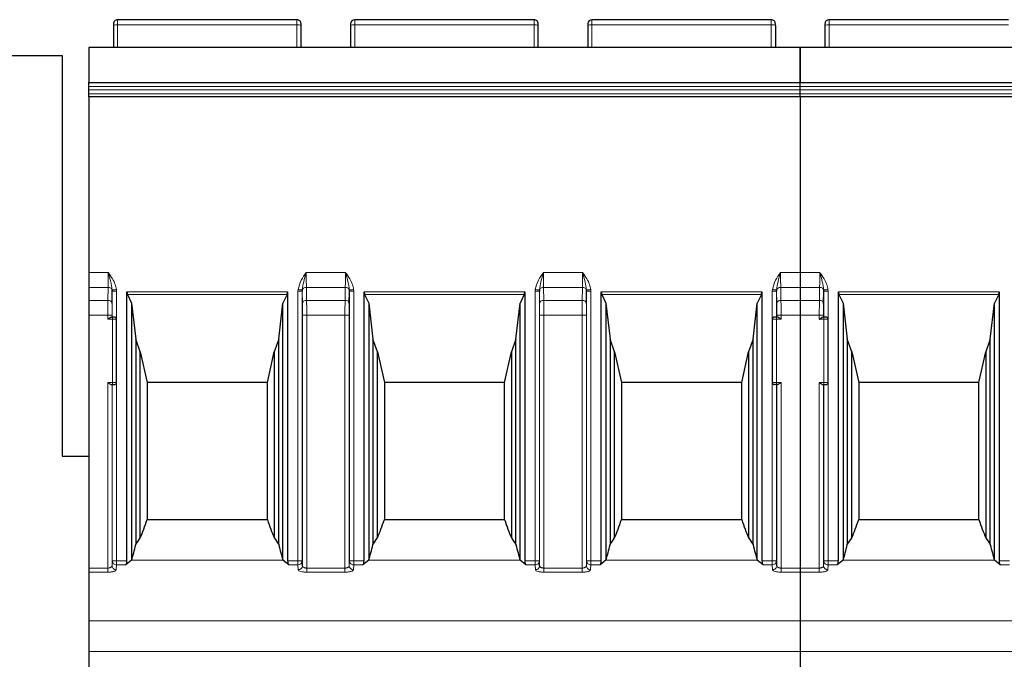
# Model space of a CAD drawing. Header units: millimetres. Extents: x 5 to 418, y 2 to 292.
# Tile 20 of 51: x 78 to 101, y 250 to 266. Entities that reach past the tile are written whole.
import ezdxf

# ---------------------------------------------------------------- set-up
doc = ezdxf.new("R2010")
doc.units = ezdxf.units.MM

msp = doc.modelspace()

# ---------------------------------------------------------------- linework, layer by layer
at = {"color": 7, "linetype": 'Continuous', "lineweight": 25}
for p, q in [((80.2571, 265.5464), (80.2571, 265.5051)), ((84.6071, 265.6464), (80.3571, 265.6464)), ((84.7071, 265.5051), (84.7071, 265.5464)), ((85.8821, 265.5464), (85.8821, 265.5051)), ((90.2321, 265.6464), (85.9821, 265.6464)), ((90.3321, 265.5051), (90.3321, 265.5464)), ((91.5071, 265.5464), (91.5071, 265.5051)), ((95.8571, 265.6464), (91.6071, 265.6464)), ((95.9571, 265.5051), (95.9571, 265.5464)), ((97.1321, 265.5464), (97.1321, 265.5051)), ((101.4821, 265.6464), (97.2321, 265.6464)), ((80.2571, 265.5051), (80.2571, 264.9964)), ((84.7071, 264.9964), (84.7071, 265.5051)), ((85.8821, 265.5051), (85.8821, 264.9964)), ((90.3321, 264.9964), (90.3321, 265.5051)), ((91.5071, 265.5051), (91.5071, 264.9964)), ((95.9571, 265.5051), (95.9571, 264.9964)), ((97.1321, 265.5051), (97.1321, 264.9964)), ((79.6696, 264.9964), (96.5446, 264.9964)), ((96.5446, 264.9964), (113.4196, 264.9964)), ((64.0446, 264.7964), (79.0446, 264.7964)), ((79.0446, 264.7964), (79.0446, 255.2964)), ((79.6696, 264.0624), (79.6696, 264.1624)), ((79.6696, 264.1604), (96.5446, 264.1604)), ((96.5446, 264.0624), (96.5446, 264.1624)), ((96.5446, 264.1604), (113.4196, 264.1604)), ((79.6696, 263.9802), (79.6696, 264.0624)), ((79.6696, 263.8863), (79.6696, 263.9802)), ((79.6696, 263.8192), (79.6696, 263.8863)), ((96.5446, 263.9802), (96.5446, 264.0624)), ((96.5446, 263.8863), (96.5446, 263.9802)), ((96.5446, 263.8192), (96.5446, 263.8863)), ((96.5446, 263.8192), (79.6696, 263.8192)), ((79.6696, 263.8192), (79.6696, 259.6535)), ((113.4196, 263.8192), (96.5446, 263.8192)), ((96.5446, 263.8192), (96.5446, 259.6535)), ((79.6696, 259.6535), (79.6696, 259.3)), ((96.5446, 259.6535), (96.5446, 259.3)), ((79.6696, 259.3), (79.6696, 258.9929)), ((80.2254, 258.9222), (80.2304, 259.2085)), ((80.2304, 259.2085), (80.2295, 259.2397)), ((84.7347, 259.2397), (84.7338, 259.2085)), ((85.8504, 258.9222), (85.8554, 259.2085)), ((85.8554, 259.2085), (85.8545, 259.2397)), ((90.3597, 259.2397), (90.3588, 259.2085)), ((91.4754, 258.9222), (91.4804, 259.2085)), ((91.4804, 259.2085), (91.4795, 259.2397)), ((95.9847, 259.2397), (95.9838, 259.2085)), ((96.5446, 259.3), (96.5446, 258.9929)), ((97.1004, 258.9222), (97.1054, 259.2085)), ((97.1054, 259.2085), (97.1045, 259.2397)), ((79.6696, 258.9929), (79.6696, 258.6393)), ((80.5761, 252.8189), (80.5761, 259.1938)), ((80.5761, 259.1938), (80.5869, 259.1339)), ((80.5869, 259.1339), (80.6871, 258.9265)), ((84.3772, 259.1339), (84.2771, 258.9265)), ((84.3772, 259.1339), (84.3881, 259.1938)), ((84.3881, 259.1938), (84.3881, 252.8189)), ((86.2011, 252.8189), (86.2011, 259.1938)), ((86.2011, 259.1938), (86.2119, 259.1339)), ((86.2119, 259.1339), (86.3121, 258.9265)), ((90.0022, 259.1339), (89.9021, 258.9265)), ((90.0022, 259.1339), (90.0131, 259.1938)), ((90.0131, 259.1938), (90.0131, 252.8189)), ((91.8261, 252.8189), (91.8261, 259.1938)), ((91.8261, 259.1938), (91.8369, 259.1339)), ((91.8369, 259.1339), (91.9371, 258.9265)), ((95.6272, 259.1339), (95.5271, 258.9265)), ((95.6272, 259.1339), (95.6381, 259.1938)), ((95.6381, 259.1938), (95.6381, 252.8189)), ((96.5446, 258.9929), (96.5446, 258.6393)), ((97.4511, 252.8189), (97.4511, 259.1938)), ((97.4511, 259.1938), (97.4619, 259.1339)), ((97.4619, 259.1339), (97.5621, 258.9265)), ((101.2522, 259.1339), (101.1521, 258.9265)), ((101.2522, 259.1339), (101.2631, 259.1938)), ((101.2631, 259.1938), (101.2631, 252.8189)), ((80.6871, 258.9265), (80.6871, 252.831)), ((80.6871, 258.9265), (80.7864, 258.0713)), ((84.1778, 258.0713), (84.2771, 258.9265)), ((84.2771, 252.831), (84.2771, 258.9265)), ((86.3121, 258.9265), (86.3121, 252.831)), ((86.3121, 258.9265), (86.4114, 258.0713)), ((89.8028, 258.0713), (89.9021, 258.9265)), ((89.9021, 252.831), (89.9021, 258.9265)), ((91.9371, 258.9265), (91.9371, 252.831)), ((91.9371, 258.9265), (92.0364, 258.0713)), ((95.4278, 258.0713), (95.5271, 258.9265)), ((95.5271, 252.831), (95.5271, 258.9265)), ((97.5621, 258.9265), (97.5621, 252.831)), ((97.5621, 258.9265), (97.6614, 258.0713)), ((101.0528, 258.0713), (101.1521, 258.9265)), ((101.1521, 252.831), (101.1521, 258.9265)), ((79.6696, 258.6393), (79.6696, 252.6468)), ((80.2321, 258.5964), (80.2099, 258.5964)), ((80.3321, 257.0464), (80.3321, 258.5464)), ((95.8821, 258.5464), (95.8821, 257.0464)), ((96.0042, 258.5964), (95.9821, 258.5964)), ((96.5446, 258.6393), (96.5446, 252.6468)), ((96.5446, 258.6393), (96.5446, 252.6468)), ((97.1071, 258.5964), (97.0849, 258.5964)), ((97.2071, 257.0464), (97.2071, 258.5464)), ((80.8936, 257.7698), (80.7864, 258.0713)), ((80.7864, 258.0713), (80.7864, 253.2064)), ((84.1778, 258.0713), (84.0706, 257.7698)), ((84.1778, 253.2064), (84.1778, 258.0713)), ((86.5186, 257.7698), (86.4114, 258.0713)), ((86.4114, 258.0713), (86.4114, 253.2064)), ((89.8028, 258.0713), (89.6956, 257.7698)), ((89.8028, 253.2064), (89.8028, 258.0713)), ((92.1436, 257.7698), (92.0364, 258.0713)), ((92.0364, 258.0713), (92.0364, 253.2064)), ((95.4278, 258.0713), (95.3206, 257.7698)), ((95.4278, 253.2064), (95.4278, 258.0713)), ((97.7686, 257.7698), (97.6614, 258.0713)), ((97.6614, 258.0713), (97.6614, 253.2064)), ((101.0528, 258.0713), (100.9456, 257.7698)), ((101.0528, 253.2064), (101.0528, 258.0713)), ((80.8936, 257.7698), (81.0571, 257.0464)), ((80.8936, 253.3633), (80.8936, 257.7698)), ((83.9071, 257.0464), (84.0706, 257.7698)), ((84.0706, 257.7698), (84.0706, 253.3633)), ((86.5186, 257.7698), (86.6821, 257.0464)), ((86.5186, 253.3633), (86.5186, 257.7698)), ((89.5321, 257.0464), (89.6956, 257.7698)), ((89.6956, 257.7698), (89.6956, 253.3633)), ((92.1436, 257.7698), (92.3071, 257.0464)), ((92.1436, 253.3633), (92.1436, 257.7698)), ((95.1571, 257.0464), (95.3206, 257.7698)), ((95.3206, 257.7698), (95.3206, 253.3633)), ((97.7686, 257.7698), (97.9321, 257.0464)), ((97.7686, 253.3633), (97.7686, 257.7698)), ((100.7821, 257.0464), (100.9456, 257.7698)), ((100.9456, 257.7698), (100.9456, 253.3633)), ((80.2099, 256.9964), (80.2321, 256.9964)), ((83.9071, 257.0464), (81.0571, 257.0464)), ((81.0571, 257.0464), (81.0571, 253.7964)), ((83.9071, 253.7964), (83.9071, 257.0464)), ((89.5321, 257.0464), (86.6821, 257.0464)), ((86.6821, 257.0464), (86.6821, 253.7964)), ((89.5321, 253.7964), (89.5321, 257.0464)), ((95.1571, 257.0464), (92.3071, 257.0464)), ((92.3071, 257.0464), (92.3071, 253.7964)), ((95.1571, 253.7964), (95.1571, 257.0464)), ((95.9821, 256.9964), (96.0042, 256.9964)), ((97.0849, 256.9964), (97.1071, 256.9964)), ((100.7821, 257.0464), (97.9321, 257.0464)), ((97.9321, 257.0464), (97.9321, 253.7964)), ((100.7821, 253.7964), (100.7821, 257.0464)), ((79.0446, 255.2964), (79.6696, 255.2964)), ((81.0571, 253.7964), (83.9071, 253.7964)), ((86.6821, 253.7964), (89.5321, 253.7964)), ((92.3071, 253.7964), (95.1571, 253.7964)), ((97.9321, 253.7964), (100.7821, 253.7964)), ((80.6871, 252.831), (80.5497, 252.7228)), ((84.4145, 252.7228), (84.2771, 252.831)), ((84.7408, 252.7032), (84.7338, 252.8189)), ((86.3121, 252.831), (86.1747, 252.7228)), ((90.0395, 252.7228), (89.9021, 252.831)), ((90.3658, 252.7032), (90.3588, 252.8189)), ((91.9371, 252.831), (91.7997, 252.7228)), ((95.6645, 252.7228), (95.5271, 252.831)), ((95.9908, 252.7032), (95.9838, 252.8189)), ((97.5621, 252.831), (97.4247, 252.7228)), ((101.2895, 252.7228), (101.1521, 252.831)), ((79.6696, 252.6468), (79.6696, 252.5507)), ((79.6696, 252.5507), (79.6696, 251.3939)), ((96.5446, 252.6468), (96.5446, 252.5507)), ((96.5446, 252.6468), (96.5446, 252.5507)), ((96.5446, 252.5507), (96.5446, 251.3939)), ((79.6696, 251.3939), (79.6696, 250.673)), ((96.5446, 251.3939), (96.5446, 250.673)), ((79.6696, 250.673), (79.6696, 245.9964)), ((96.5446, 250.673), (96.5446, 245.9964))]:
    msp.add_line(p, q, dxfattribs=at)
at = {"color": 7, "linetype": 'Continuous', "lineweight": 18}
for p, q in [((80.3571, 265.5225), (80.3571, 265.6464)), ((80.3571, 264.9964), (80.3571, 265.5225)), ((84.6071, 265.5225), (80.3571, 265.5225)), ((84.6071, 265.5225), (84.6071, 265.6464)), ((84.6071, 264.9964), (84.6071, 265.5225)), ((85.9821, 265.5225), (85.9821, 265.6464)), ((85.9821, 264.9964), (85.9821, 265.5225)), ((90.2321, 265.5225), (85.9821, 265.5225)), ((90.2321, 265.5225), (90.2321, 265.6464)), ((90.2321, 264.9964), (90.2321, 265.5225)), ((91.6071, 265.5225), (91.6071, 265.6464)), ((91.6071, 264.9964), (91.6071, 265.5225)), ((95.8571, 265.5225), (91.6071, 265.5225)), ((95.8571, 265.5225), (95.8571, 265.6464)), ((95.8571, 264.9964), (95.8571, 265.5225)), ((97.2321, 265.5225), (97.2321, 265.6464)), ((97.2321, 264.9964), (97.2321, 265.5225)), ((101.4821, 265.5225), (97.2321, 265.5225)), ((96.5446, 264.9895), (79.6696, 264.9895)), ((113.4196, 264.9895), (96.5446, 264.9895)), ((96.5446, 264.0624), (79.6696, 264.0624)), ((79.6696, 263.9802), (96.5446, 263.9802)), ((79.6696, 263.8863), (96.5446, 263.8863)), ((113.4196, 264.0624), (96.5446, 264.0624)), ((96.5446, 263.9802), (113.4196, 263.9802)), ((96.5446, 263.8863), (113.4196, 263.8863)), ((79.6696, 259.6535), (80.1338, 259.6535)), ((84.8304, 259.6535), (85.7588, 259.6535)), ((90.4554, 259.6535), (91.3838, 259.6535)), ((96.0804, 259.6535), (96.5446, 259.6535)), ((96.5446, 259.6535), (97.0088, 259.6535)), ((80.1307, 259.3), (79.6696, 259.3)), ((80.1254, 258.9929), (80.1307, 259.3)), ((80.2304, 258.5964), (80.2304, 259.2085)), ((80.3282, 259.2501), (80.3304, 259.2085)), ((80.3304, 259.2085), (80.3304, 258.5595)), ((84.6338, 259.2085), (84.636, 259.2501)), ((84.6338, 252.8189), (84.6338, 259.2085)), ((84.7338, 259.2085), (84.7338, 252.8189)), ((84.7338, 259.2085), (84.7388, 258.9222)), ((84.8334, 259.3), (84.8388, 258.9929)), ((85.7557, 259.3), (84.8334, 259.3)), ((85.7504, 258.9929), (85.7557, 259.3)), ((85.8554, 252.8189), (85.8554, 259.2085)), ((85.9532, 259.2501), (85.9554, 259.2085)), ((85.9554, 259.2085), (85.9554, 252.8189)), ((90.2588, 259.2085), (90.261, 259.2501)), ((90.2588, 252.8189), (90.2588, 259.2085)), ((90.3588, 259.2085), (90.3588, 252.8189)), ((90.3588, 259.2085), (90.3638, 258.9222)), ((90.4584, 259.3), (90.4638, 258.9929)), ((91.3807, 259.3), (90.4584, 259.3)), ((91.3807, 259.3), (91.3754, 258.9929)), ((91.4804, 252.8189), (91.4804, 259.2085)), ((91.5782, 259.2501), (91.5804, 259.2085)), ((91.5804, 259.2085), (91.5804, 252.8189)), ((95.8838, 259.2085), (95.886, 259.2501)), ((95.8838, 258.5595), (95.8838, 259.2085)), ((95.9838, 259.2085), (95.9838, 258.5964)), ((95.9838, 259.2085), (95.9888, 258.9222)), ((96.0834, 259.3), (96.0888, 258.9929)), ((96.5446, 259.3), (96.0834, 259.3)), ((97.0057, 259.3), (96.5446, 259.3)), ((97.0004, 258.9929), (97.0057, 259.3)), ((97.1054, 258.5964), (97.1054, 259.2085)), ((97.2032, 259.2501), (97.2054, 259.2085)), ((97.2054, 259.2085), (97.2054, 258.5595)), ((80.1254, 258.9929), (79.6696, 258.9929)), ((80.5761, 259.1938), (84.3881, 259.1938)), ((80.5869, 259.1339), (84.3772, 259.1339)), ((84.8388, 258.9929), (85.7504, 258.9929)), ((86.2011, 259.1938), (90.0131, 259.1938)), ((86.2119, 259.1339), (90.0022, 259.1339)), ((90.4638, 258.9929), (91.3754, 258.9929)), ((91.8261, 259.1938), (95.6381, 259.1938)), ((91.8369, 259.1339), (95.6272, 259.1339)), ((96.5446, 258.9929), (96.0888, 258.9929)), ((97.0004, 258.9929), (96.5446, 258.9929)), ((97.4511, 259.1938), (101.2631, 259.1938)), ((97.4619, 259.1339), (101.2522, 259.1339)), ((80.1233, 258.6393), (79.6696, 258.6393)), ((80.1233, 258.5464), (80.1233, 258.6393)), ((80.2321, 258.5464), (80.1233, 258.5464)), ((80.2233, 258.5964), (80.2233, 258.6393)), ((80.2321, 258.5464), (80.2321, 258.5964)), ((80.2321, 257.0464), (80.2321, 258.5464)), ((80.3321, 258.5464), (80.2321, 258.5464)), ((84.7408, 258.6393), (84.7408, 252.7032)), ((84.8408, 258.6393), (84.8408, 252.6468)), ((85.7483, 258.6393), (84.8408, 258.6393)), ((85.7483, 252.6468), (85.7483, 258.6393)), ((85.8483, 252.7032), (85.8483, 258.6393)), ((90.3658, 258.6393), (90.3658, 252.7032)), ((90.4658, 258.6393), (90.4658, 252.6468)), ((91.3733, 258.6393), (90.4658, 258.6393)), ((91.3733, 252.6468), (91.3733, 258.6393)), ((91.4733, 252.7032), (91.4733, 258.6393)), ((95.9821, 258.5464), (95.8821, 258.5464)), ((95.9821, 258.5964), (95.9821, 258.5464)), ((95.9821, 258.5464), (95.9821, 257.0464)), ((96.0908, 258.5464), (95.9821, 258.5464)), ((95.9908, 258.6393), (95.9908, 258.5964)), ((96.5446, 258.6393), (96.0908, 258.6393)), ((96.0908, 258.6393), (96.0908, 258.5464)), ((96.9983, 258.6393), (96.5446, 258.6393)), ((96.9983, 258.5464), (96.9983, 258.6393)), ((97.1071, 258.5464), (96.9983, 258.5464)), ((97.0983, 258.5964), (97.0983, 258.6393)), ((97.1071, 258.5464), (97.1071, 258.5964)), ((97.1071, 257.0464), (97.1071, 258.5464)), ((97.2071, 258.5464), (97.1071, 258.5464)), ((80.1233, 252.6468), (80.1233, 257.0464)), ((80.1233, 257.0464), (80.2321, 257.0464)), ((80.2233, 252.7032), (80.2233, 256.9964)), ((80.2304, 252.8189), (80.2304, 256.9964)), ((80.2321, 257.0464), (80.3321, 257.0464)), ((80.2321, 256.9964), (80.2321, 257.0464)), ((80.3304, 257.0334), (80.3304, 252.8189)), ((95.8821, 257.0464), (95.9821, 257.0464)), ((95.8838, 252.8189), (95.8838, 257.0334)), ((95.9821, 257.0464), (96.0908, 257.0464)), ((95.9821, 257.0464), (95.9821, 256.9964)), ((95.9838, 256.9964), (95.9838, 252.8189)), ((95.9908, 256.9964), (95.9908, 252.7032)), ((96.0908, 257.0464), (96.0908, 252.6468)), ((96.9983, 252.6468), (96.9983, 257.0464)), ((96.9983, 257.0464), (97.1071, 257.0464)), ((97.0983, 252.7032), (97.0983, 256.9964)), ((97.1054, 252.8189), (97.1054, 256.9964)), ((97.1071, 257.0464), (97.2071, 257.0464)), ((97.1071, 256.9964), (97.1071, 257.0464)), ((97.2054, 257.0334), (97.2054, 252.8189)), ((80.2304, 252.8189), (80.2233, 252.7032)), ((80.3304, 252.8189), (80.2304, 252.8189)), ((80.3233, 252.6071), (80.3304, 252.7228)), ((80.3304, 252.7228), (80.3304, 252.8189)), ((80.3304, 252.8189), (80.5761, 252.8189)), ((80.3304, 252.7228), (80.5497, 252.7228)), ((80.6871, 252.831), (84.2771, 252.831)), ((84.3881, 252.8189), (84.6338, 252.8189)), ((84.4145, 252.7228), (84.6338, 252.7228)), ((84.6338, 252.8189), (84.6338, 252.7228)), ((84.7039, 252.8189), (84.6338, 252.8189)), ((84.6338, 252.7228), (84.6409, 252.6071)), ((84.7338, 252.8189), (84.7039, 252.8189)), ((85.8554, 252.8189), (85.8483, 252.7032)), ((85.9554, 252.8189), (85.8554, 252.8189)), ((85.9483, 252.6071), (85.9554, 252.7228)), ((85.9554, 252.7228), (85.9554, 252.8189)), ((85.9554, 252.8189), (86.2011, 252.8189)), ((85.9554, 252.7228), (86.1747, 252.7228)), ((86.3121, 252.831), (89.9021, 252.831)), ((90.0131, 252.8189), (90.2588, 252.8189)), ((90.0395, 252.7228), (90.2588, 252.7228)), ((90.2588, 252.8189), (90.2588, 252.7228)), ((90.3289, 252.8189), (90.2588, 252.8189)), ((90.2588, 252.7228), (90.2659, 252.6071)), ((90.3588, 252.8189), (90.3289, 252.8189)), ((91.4804, 252.8189), (91.4733, 252.7032)), ((91.5804, 252.8189), (91.4804, 252.8189)), ((91.5733, 252.6071), (91.5804, 252.7228)), ((91.5804, 252.7228), (91.5804, 252.8189)), ((91.5804, 252.8189), (91.8261, 252.8189)), ((91.5804, 252.7228), (91.7997, 252.7228)), ((91.9371, 252.831), (95.5271, 252.831)), ((95.6381, 252.8189), (95.8838, 252.8189)), ((95.6645, 252.7228), (95.8838, 252.7228)), ((95.8838, 252.8189), (95.8838, 252.7228)), ((95.9539, 252.8189), (95.8838, 252.8189)), ((95.8838, 252.7228), (95.8909, 252.6071)), ((95.9838, 252.8189), (95.9539, 252.8189)), ((97.1054, 252.8189), (97.0983, 252.7032)), ((97.2054, 252.8189), (97.1054, 252.8189)), ((97.1983, 252.6071), (97.2054, 252.7228)), ((97.2054, 252.7228), (97.2054, 252.8189)), ((97.2054, 252.8189), (97.4511, 252.8189)), ((97.2054, 252.7228), (97.4247, 252.7228)), ((97.5621, 252.831), (101.1521, 252.831)), ((101.2631, 252.8189), (101.5088, 252.8189)), ((101.2895, 252.7228), (101.5088, 252.7228)), ((79.6696, 252.6468), (80.1233, 252.6468)), ((79.6696, 252.5507), (80.1233, 252.5507)), ((80.1233, 252.6468), (80.1233, 252.5507)), ((84.8408, 252.6468), (85.7483, 252.6468)), ((84.8408, 252.5507), (85.7483, 252.5507)), ((85.7483, 252.5507), (85.7483, 252.6468)), ((90.4658, 252.6468), (91.3733, 252.6468)), ((90.4658, 252.5507), (91.3733, 252.5507)), ((91.3733, 252.5507), (91.3733, 252.6468)), ((96.0908, 252.6468), (96.5446, 252.6468)), ((96.0908, 252.5507), (96.5446, 252.5507)), ((96.5446, 252.6468), (96.9983, 252.6468)), ((96.5446, 252.5507), (96.9983, 252.5507)), ((96.9983, 252.6468), (96.9983, 252.5507)), ((96.5446, 251.3939), (79.6696, 251.3939)), ((113.4196, 251.3939), (96.5446, 251.3939)), ((96.5446, 250.673), (79.6696, 250.673)), ((113.4196, 250.673), (96.5446, 250.673))]:
    msp.add_line(p, q, dxfattribs=at)
at = {"color": 7, "linetype": 'Continuous', "lineweight": 25}
for centre, radius, start, end in [((80.3571, 265.5464), 0.1, 90, 180.00021), ((84.6071, 265.5464), 0.1, 359.99984, 90), ((85.9821, 265.5464), 0.1, 90, 180), ((90.2321, 265.5464), 0.1, 359.99984, 90), ((91.6071, 265.5464), 0.1, 90, 180), ((95.8571, 265.5464), 0.1, 359.99984, 90), ((97.2321, 265.5464), 0.1, 90, 180.00021), ((80.2821, 258.5464), 0.05, 0, 90.00292), ((95.9321, 258.5464), 0.05, 90, 180), ((97.1571, 258.5464), 0.05, 0, 90.00292), ((80.2821, 257.0464), 0.05, 270, 0), ((95.9321, 257.0464), 0.05, 180, 270), ((97.1571, 257.0464), 0.05, 270, 0)]:
    msp.add_arc(centre, radius, start, end, dxfattribs=at)
at = {"color": 7, "linetype": 'Continuous', "lineweight": 18}
for centre, radius, start, end in [((80.3328, 265.3655), 0.1589, 81.22038, 118.48187), ((84.6313, 265.3655), 0.1589, 61.51826, 98.77956), ((85.9578, 265.3655), 0.1589, 81.22049, 118.48169), ((90.2563, 265.3655), 0.1589, 61.51826, 98.77956), ((91.5828, 265.3655), 0.1589, 81.22049, 118.48169), ((95.8813, 265.3655), 0.1589, 61.51826, 98.77956), ((97.2078, 265.3655), 0.1589, 81.22038, 118.48187), ((80.322, 252.7057), 0.0987, 181.47153, 270.78284), ((80.3252, 252.8198), 0.0948, 180.52675, 226.43104), ((80.3306, 252.8253), 0.1025, 226.3631, 269.88651), ((84.6352, 252.8214), 0.0987, 269.21716, 358.52847), ((85.947, 252.7057), 0.0987, 181.47153, 270.78284), ((85.9502, 252.8198), 0.0948, 180.52675, 226.43104), ((85.9556, 252.8253), 0.1025, 226.3631, 269.88651), ((90.2602, 252.8214), 0.0987, 269.21716, 358.52847), ((91.572, 252.7057), 0.0987, 181.47153, 270.78284), ((91.5752, 252.8198), 0.0948, 180.52675, 226.43104), ((91.5806, 252.8253), 0.1025, 226.3631, 269.88651), ((95.8852, 252.8214), 0.0987, 269.21716, 358.52847), ((97.197, 252.7057), 0.0987, 181.47153, 270.78284), ((97.2002, 252.8198), 0.0948, 180.52675, 226.43104), ((97.2056, 252.8253), 0.1025, 226.3631, 269.88651)]:
    msp.add_arc(centre, radius, start, end, dxfattribs=at)
at = {"color": 7, "linetype": 'Continuous', "lineweight": 25}
for centre, major_axis, ratio, start_param, end_param in [((79.933, 267.1451), (0, 14.891), 0.1703341, 3.5300052, 3.6007447), ((85.0312, 267.1451), (0, 14.891), 0.1703341, 2.6824407, 2.7531801), ((85.558, 267.1451), (0, 14.891), 0.1703341, 3.5300052, 3.6007447), ((90.6562, 267.1451), (0, 14.891), 0.1703341, 2.6824407, 2.7531801), ((91.183, 267.1451), (0, 14.891), 0.1703341, 3.5300052, 3.6007447), ((96.2812, 267.1451), (0, 14.891), 0.1703341, 2.6824407, 2.7531801), ((96.808, 267.1451), (0, 14.891), 0.1703341, 3.5300052, 3.6007447), ((101.9062, 267.1451), (0, 14.891), 0.1703341, 2.6824407, 2.7531801), ((80.328, 267.1451), (0, 14.891), 0.0874887, 3.4208453, 3.5011478), ((79.3825, 267.1451), (0, 14.891), 0.2679492, 3.5011478, 3.5300052), ((85.5817, 267.1451), (0, 14.891), 0.2679492, 2.7531801, 2.7820375), ((84.6362, 267.1451), (0, 14.891), 0.0874887, 2.7820375, 2.86234), ((85.953, 267.1451), (0, 14.891), 0.0874887, 3.4208453, 3.5011478), ((85.0075, 267.1451), (0, 14.891), 0.2679492, 3.5011478, 3.5300052), ((91.2067, 267.1451), (0, 14.891), 0.2679492, 2.7531801, 2.7820375), ((90.2612, 267.1451), (0, 14.891), 0.0874887, 2.7820375, 2.86234), ((91.578, 267.1451), (0, 14.891), 0.0874887, 3.4208453, 3.5011478), ((90.6325, 267.1451), (0, 14.891), 0.2679492, 3.5011478, 3.5300052), ((96.8317, 267.1451), (0, 14.891), 0.2679492, 2.7531801, 2.7820375), ((95.8862, 267.1451), (0, 14.891), 0.0874887, 2.7820375, 2.86234), ((97.203, 267.1451), (0, 14.891), 0.0874887, 3.4208453, 3.5011478), ((96.2575, 267.1451), (0, 14.891), 0.2679492, 3.5011478, 3.5300052), ((102.4567, 267.1451), (0, 14.891), 0.2679492, 2.7531801, 2.7820375), ((101.5112, 267.1451), (0, 14.891), 0.0874887, 2.7820375, 2.86234), ((80.5397, 252.8189), (0, 0.1), 0.3639702, 3.4208453, 4.712389), ((84.4245, 252.8189), (0, 0.1), 0.3639702, 1.5707963, 2.86234), ((86.1647, 252.8189), (0, 0.1), 0.3639702, 3.4208453, 4.712389), ((90.0495, 252.8189), (0, 0.1), 0.3639702, 1.5707963, 2.86234), ((91.7897, 252.8189), (0, 0.1), 0.3639702, 3.4208453, 4.712389), ((95.6745, 252.8189), (0, 0.1), 0.3639702, 1.5707963, 2.86234), ((97.4147, 252.8189), (0, 0.1), 0.3639702, 3.4208453, 4.712389), ((101.2995, 252.8189), (0, 0.1), 0.3639702, 1.5707963, 2.86234)]:
    msp.add_ellipse(centre, major_axis=major_axis, ratio=ratio, start_param=start_param, end_param=end_param, dxfattribs=at)
for points, knots in [([(79.6696, 264.9895), (79.6696, 264.9828), (79.6696, 264.9695), (79.6696, 264.9115), (79.6696, 264.8054), (79.6696, 264.6126), (79.6696, 264.4143), (79.6696, 264.2577), (79.6696, 264.1887), (79.6696, 264.1658), (79.6696, 264.1623)], [0, 0, 0, 0, 0.0836288, 0.1671254, 0.2811525, 0.4708469, 0.7708785, 0.8756707, 0.9812364, 1, 1, 1, 1]), ([(96.5446, 264.9895), (96.5446, 264.9828), (96.5446, 264.9695), (96.5446, 264.9115), (96.5446, 264.8054), (96.5446, 264.6126), (96.5446, 264.4143), (96.5446, 264.2577), (96.5446, 264.1887), (96.5446, 264.1658), (96.5446, 264.1623)], [0, 0, 0, 0, 0.0836288, 0.1671254, 0.2811525, 0.4708469, 0.7708785, 0.8756707, 0.9812364, 1, 1, 1, 1]), ([(96.5446, 264.1627), (96.5446, 264.1709), (96.5446, 264.2008), (96.5446, 264.299), (96.5446, 264.4858), (96.5446, 264.685), (96.5446, 264.8513), (96.5446, 264.9358), (96.5446, 264.9777), (96.5446, 264.9864), (96.5446, 264.9895)], [0, 0, 0, 0, 0.0398696, 0.1461995, 0.3254349, 0.6259384, 0.746383, 0.8681341, 0.9532721, 1, 1, 1, 1]), ([(80.1233, 258.5464), (80.1237, 258.5467), (80.1288, 258.5503), (80.1455, 258.5621), (80.1698, 258.5786), (80.1945, 258.5933), (80.2051, 258.5954), (80.2099, 258.5964)], [0, 0, 0, 0, 0.0120572, 0.1589954, 0.5234371, 0.7821766, 1, 1, 1, 1]), ([(80.2821, 258.5964), (80.2814, 258.5964), (80.28, 258.5964), (80.2701, 258.5964), (80.2601, 258.5964), (80.2486, 258.5964), (80.2387, 258.5964), (80.2321, 258.5964)], [0, 0, 0, 0, 0.2480359, 0.4991028, 0.6261667, 0.7487051, 1, 1, 1, 1]), ([(95.9821, 258.5964), (95.9756, 258.5964), (95.9624, 258.5964), (95.9486, 258.5964), (95.9401, 258.5964), (95.9337, 258.5964), (95.9327, 258.5964), (95.9321, 258.5964)], [0, 0, 0, 0, 0.2480359, 0.4991028, 0.6261667, 0.7487051, 1, 1, 1, 1]), ([(96.0908, 258.5464), (96.0904, 258.5467), (96.0854, 258.5503), (96.0687, 258.5621), (96.0444, 258.5786), (96.0197, 258.5933), (96.0091, 258.5954), (96.0042, 258.5964)], [0, 0, 0, 0, 0.0120572, 0.1589961, 0.5234394, 0.78218, 1, 1, 1, 1]), ([(96.9983, 258.5464), (96.9987, 258.5467), (97.0038, 258.5503), (97.0205, 258.5621), (97.0448, 258.5786), (97.0695, 258.5933), (97.0801, 258.5954), (97.0849, 258.5964)], [0, 0, 0, 0, 0.0120572, 0.1589954, 0.5234371, 0.7821766, 1, 1, 1, 1]), ([(97.1571, 258.5964), (97.1564, 258.5964), (97.155, 258.5964), (97.1451, 258.5964), (97.1351, 258.5964), (97.1236, 258.5964), (97.1137, 258.5964), (97.1071, 258.5964)], [0, 0, 0, 0, 0.2480359, 0.4991028, 0.6261667, 0.7487051, 1, 1, 1, 1]), ([(80.1233, 257.0464), (80.1237, 257.0461), (80.1288, 257.0426), (80.1455, 257.0307), (80.1698, 257.0142), (80.1945, 256.9995), (80.2051, 256.9974), (80.2099, 256.9964)], [0, 0, 0, 0, 0.0120572, 0.1589961, 0.5234394, 0.78218, 1, 1, 1, 1]), ([(80.2321, 256.9964), (80.2387, 256.9964), (80.2486, 256.9964), (80.2601, 256.9964), (80.2701, 256.9964), (80.28, 256.9964), (80.2814, 256.9964), (80.2821, 256.9964)], [0, 0, 0, 0, 0.2512954, 0.3738337, 0.5008972, 0.7519635, 1, 1, 1, 1]), ([(95.9821, 256.9964), (95.9756, 256.9964), (95.9624, 256.9964), (95.9486, 256.9964), (95.9401, 256.9964), (95.9337, 256.9964), (95.9327, 256.9964), (95.9321, 256.9964)], [0, 0, 0, 0, 0.2480365, 0.4991028, 0.6261663, 0.7487046, 1, 1, 1, 1]), ([(96.0908, 257.0464), (96.0904, 257.0461), (96.0854, 257.0426), (96.0687, 257.0307), (96.0444, 257.0142), (96.0197, 256.9995), (96.0091, 256.9974), (96.0042, 256.9964)], [0, 0, 0, 0, 0.0120572, 0.1589961, 0.5234392, 0.7821798, 1, 1, 1, 1]), ([(96.9983, 257.0464), (96.9987, 257.0461), (97.0038, 257.0426), (97.0205, 257.0307), (97.0448, 257.0142), (97.0695, 256.9995), (97.0801, 256.9974), (97.0849, 256.9964)], [0, 0, 0, 0, 0.0120572, 0.1589961, 0.5234394, 0.78218, 1, 1, 1, 1]), ([(97.1071, 256.9964), (97.1137, 256.9964), (97.1236, 256.9964), (97.1351, 256.9964), (97.1451, 256.9964), (97.155, 256.9964), (97.1564, 256.9964), (97.1571, 256.9964)], [0, 0, 0, 0, 0.25129544, 0.37383369, 0.50089724, 0.75196348, 1, 1, 1, 1])]:
    msp.add_open_spline(points, degree=3, knots=knots, dxfattribs=at)
at = {"color": 7, "linetype": 'Continuous', "lineweight": 18}
for points, knots in [([(80.1338, 259.6535), (80.1337, 259.5899), (80.1334, 259.4931), (80.1321, 259.3759), (80.1312, 259.3255), (80.1307, 259.3)], [0, 0, 0, 0, 0.4849908, 0.7390196, 1, 1, 1, 1]), ([(80.2295, 259.2397), (80.2189, 259.3045), (80.1968, 259.4406), (80.1555, 259.5803), (80.1338, 259.6535)], [0, 0, 0, 0, 0.47608402, 1, 1, 1, 1]), ([(80.1338, 259.6535), (80.1357, 259.6509), (80.172, 259.6019), (80.2326, 259.5107), (80.3028, 259.3791), (80.3202, 259.2907), (80.3282, 259.2501)], [0, 0, 0, 0, 0.02153155, 0.40465632, 0.72700729, 1, 1, 1, 1]), ([(84.636, 259.2501), (84.6569, 259.3261), (84.6972, 259.4726), (84.7871, 259.5948), (84.8304, 259.6535)], [0, 0, 0, 0, 0.5194225, 1, 1, 1, 1]), ([(84.8304, 259.6535), (84.8087, 259.5803), (84.7674, 259.4406), (84.7452, 259.3045), (84.7347, 259.2397)], [0, 0, 0, 0, 0.5238878, 1, 1, 1, 1]), ([(84.8334, 259.3), (84.8325, 259.3518), (84.8308, 259.4551), (84.8305, 259.5875), (84.8304, 259.6535)], [0, 0, 0, 0, 0.5013234, 1, 1, 1, 1]), ([(85.7588, 259.6535), (85.7587, 259.5899), (85.7584, 259.4931), (85.7571, 259.3759), (85.7562, 259.3255), (85.7557, 259.3)], [0, 0, 0, 0, 0.4849908, 0.7390196, 1, 1, 1, 1]), ([(85.8545, 259.2397), (85.8439, 259.3045), (85.8218, 259.4406), (85.7805, 259.5803), (85.7588, 259.6535)], [0, 0, 0, 0, 0.476084, 1, 1, 1, 1]), ([(85.7588, 259.6535), (85.7607, 259.6509), (85.797, 259.6019), (85.8576, 259.5107), (85.9278, 259.3791), (85.9452, 259.2907), (85.9532, 259.2501)], [0, 0, 0, 0, 0.0215316, 0.4046563, 0.7270073, 1, 1, 1, 1]), ([(90.261, 259.2501), (90.2819, 259.3261), (90.3222, 259.4726), (90.4121, 259.5948), (90.4554, 259.6535)], [0, 0, 0, 0, 0.5194225, 1, 1, 1, 1]), ([(90.4554, 259.6535), (90.4337, 259.5803), (90.3924, 259.4406), (90.3702, 259.3045), (90.3597, 259.2397)], [0, 0, 0, 0, 0.52388783, 1, 1, 1, 1]), ([(90.4584, 259.3), (90.4575, 259.3518), (90.4558, 259.4551), (90.4555, 259.5875), (90.4554, 259.6535)], [0, 0, 0, 0, 0.50132343, 1, 1, 1, 1]), ([(91.3838, 259.6535), (91.3837, 259.5899), (91.3834, 259.4931), (91.3821, 259.3759), (91.3812, 259.3255), (91.3807, 259.3)], [0, 0, 0, 0, 0.4849908, 0.73901956, 1, 1, 1, 1]), ([(91.4795, 259.2397), (91.4689, 259.3045), (91.4468, 259.4406), (91.4055, 259.5803), (91.3838, 259.6535)], [0, 0, 0, 0, 0.476084, 1, 1, 1, 1]), ([(91.3838, 259.6535), (91.3857, 259.6509), (91.422, 259.6019), (91.4826, 259.5107), (91.5528, 259.3791), (91.5702, 259.2907), (91.5782, 259.2501)], [0, 0, 0, 0, 0.0215316, 0.4046563, 0.7270073, 1, 1, 1, 1]), ([(95.886, 259.2501), (95.9069, 259.3261), (95.9472, 259.4726), (96.0371, 259.5948), (96.0804, 259.6535)], [0, 0, 0, 0, 0.5194225, 1, 1, 1, 1]), ([(96.0804, 259.6535), (96.0587, 259.5803), (96.0174, 259.4406), (95.9952, 259.3045), (95.9847, 259.2397)], [0, 0, 0, 0, 0.52388783, 1, 1, 1, 1]), ([(96.0834, 259.3), (96.0825, 259.3518), (96.0808, 259.4551), (96.0805, 259.5875), (96.0804, 259.6535)], [0, 0, 0, 0, 0.5013234, 1, 1, 1, 1]), ([(97.0088, 259.6535), (97.0087, 259.5899), (97.0084, 259.4931), (97.0071, 259.3759), (97.0062, 259.3255), (97.0057, 259.3)], [0, 0, 0, 0, 0.4849908, 0.7390196, 1, 1, 1, 1]), ([(97.1045, 259.2397), (97.0939, 259.3045), (97.0718, 259.4406), (97.0305, 259.5803), (97.0088, 259.6535)], [0, 0, 0, 0, 0.47608402, 1, 1, 1, 1]), ([(97.0088, 259.6535), (97.0107, 259.6509), (97.047, 259.6019), (97.1076, 259.5107), (97.1778, 259.3791), (97.1952, 259.2907), (97.2032, 259.2501)], [0, 0, 0, 0, 0.0215316, 0.4046563, 0.7270073, 1, 1, 1, 1]), ([(80.2295, 259.2397), (80.2264, 259.2478), (80.2203, 259.264), (80.1968, 259.2835), (80.166, 259.2971), (80.1425, 259.299), (80.1307, 259.3)], [0, 0, 0, 0, 0.2499993, 0.4999996, 0.7499998, 1, 1, 1, 1]), ([(80.2295, 259.2397), (80.232, 259.2399), (80.2374, 259.2405), (80.2609, 259.243), (80.2925, 259.2463), (80.3166, 259.2489), (80.3282, 259.2501)], [0, 0, 0, 0, 0.2416153, 0.5000026, 0.7583885, 1, 1, 1, 1]), ([(84.7347, 259.2397), (84.7322, 259.2399), (84.7269, 259.2405), (84.7038, 259.2429), (84.6721, 259.2463), (84.6478, 259.2488), (84.636, 259.2501)], [0, 0, 0, 0, 0.2379363, 0.4948975, 0.7546706, 1, 1, 1, 1]), ([(84.7347, 259.2397), (84.7378, 259.2478), (84.7439, 259.264), (84.7674, 259.2835), (84.7981, 259.2971), (84.8217, 259.299), (84.8334, 259.3)], [0, 0, 0, 0, 0.2499993, 0.4999996, 0.7499998, 1, 1, 1, 1]), ([(85.7557, 259.3), (85.7675, 259.299), (85.791, 259.2971), (85.8218, 259.2835), (85.8453, 259.264), (85.8514, 259.2478), (85.8545, 259.2397)], [0, 0, 0, 0, 0.2500002, 0.5000004, 0.7500007, 1, 1, 1, 1]), ([(85.8545, 259.2397), (85.857, 259.2399), (85.8624, 259.2405), (85.8859, 259.243), (85.9175, 259.2463), (85.9416, 259.2489), (85.9532, 259.2501)], [0, 0, 0, 0, 0.24161528, 0.50000264, 0.75838854, 1, 1, 1, 1]), ([(90.3597, 259.2397), (90.3572, 259.2399), (90.3519, 259.2405), (90.3288, 259.2429), (90.2971, 259.2463), (90.2728, 259.2488), (90.261, 259.2501)], [0, 0, 0, 0, 0.2379363, 0.4948975, 0.7546706, 1, 1, 1, 1]), ([(90.3597, 259.2397), (90.3628, 259.2478), (90.3689, 259.264), (90.3924, 259.2835), (90.4231, 259.2971), (90.4467, 259.299), (90.4584, 259.3)], [0, 0, 0, 0, 0.2499993, 0.4999996, 0.7499998, 1, 1, 1, 1]), ([(91.4795, 259.2397), (91.4764, 259.2478), (91.4703, 259.264), (91.4468, 259.2835), (91.416, 259.2971), (91.3925, 259.299), (91.3807, 259.3)], [0, 0, 0, 0, 0.2499993, 0.4999996, 0.7499998, 1, 1, 1, 1]), ([(91.4795, 259.2397), (91.482, 259.2399), (91.4874, 259.2405), (91.5109, 259.243), (91.5425, 259.2463), (91.5666, 259.2489), (91.5782, 259.2501)], [0, 0, 0, 0, 0.2416153, 0.5000026, 0.7583885, 1, 1, 1, 1]), ([(95.9847, 259.2397), (95.9822, 259.2399), (95.9769, 259.2405), (95.9538, 259.2429), (95.9221, 259.2463), (95.8978, 259.2488), (95.886, 259.2501)], [0, 0, 0, 0, 0.2379363, 0.4948975, 0.7546706, 1, 1, 1, 1]), ([(95.9847, 259.2397), (95.9878, 259.2478), (95.9939, 259.264), (96.0174, 259.2835), (96.0481, 259.2971), (96.0717, 259.299), (96.0834, 259.3)], [0, 0, 0, 0, 0.2499993, 0.4999996, 0.7499998, 1, 1, 1, 1]), ([(97.1045, 259.2397), (97.1014, 259.2478), (97.0953, 259.264), (97.0718, 259.2835), (97.041, 259.2971), (97.0175, 259.299), (97.0057, 259.3)], [0, 0, 0, 0, 0.2499993, 0.4999996, 0.7499998, 1, 1, 1, 1]), ([(97.1045, 259.2397), (97.107, 259.2399), (97.1124, 259.2405), (97.1359, 259.243), (97.1675, 259.2463), (97.1916, 259.2489), (97.2032, 259.2501)], [0, 0, 0, 0, 0.2416153, 0.5000026, 0.7583885, 1, 1, 1, 1]), ([(80.1233, 258.6393), (80.1234, 258.7029), (80.1236, 258.7998), (80.1245, 258.917), (80.1251, 258.9673), (80.1254, 258.9929)], [0, 0, 0, 0, 0.485236, 0.7392048, 1, 1, 1, 1]), ([(84.8388, 258.9929), (84.8391, 258.9673), (84.8397, 258.917), (84.8406, 258.7998), (84.8407, 258.7029), (84.8408, 258.6393)], [0, 0, 0, 0, 0.2607955, 0.5147643, 1, 1, 1, 1]), ([(85.7483, 258.6393), (85.7484, 258.7029), (85.7486, 258.7998), (85.7495, 258.917), (85.7501, 258.9673), (85.7504, 258.9929)], [0, 0, 0, 0, 0.485236, 0.7392048, 1, 1, 1, 1]), ([(90.4638, 258.9929), (90.4641, 258.9673), (90.4647, 258.917), (90.4656, 258.7998), (90.4657, 258.7029), (90.4658, 258.6393)], [0, 0, 0, 0, 0.2607955, 0.5147643, 1, 1, 1, 1]), ([(91.3733, 258.6393), (91.3734, 258.7029), (91.3736, 258.7998), (91.3745, 258.917), (91.3751, 258.9673), (91.3754, 258.9929)], [0, 0, 0, 0, 0.485236, 0.7392048, 1, 1, 1, 1]), ([(96.0888, 258.9929), (96.0891, 258.9673), (96.0897, 258.917), (96.0906, 258.7998), (96.0907, 258.7029), (96.0908, 258.6393)], [0, 0, 0, 0, 0.2607955, 0.5147643, 1, 1, 1, 1]), ([(96.9983, 258.6393), (96.9984, 258.7029), (96.9986, 258.7998), (96.9995, 258.917), (97.0001, 258.9673), (97.0004, 258.9929)], [0, 0, 0, 0, 0.485236, 0.7392048, 1, 1, 1, 1]), ([(80.2233, 258.6393), (80.2234, 258.6923), (80.2236, 258.7982), (80.2248, 258.8808), (80.2254, 258.9222)], [0, 0, 0, 0, 0.5001435, 1, 1, 1, 1]), ([(84.7388, 258.9222), (84.7394, 258.8808), (84.7406, 258.7982), (84.7407, 258.6923), (84.7408, 258.6393)], [0, 0, 0, 0, 0.4999406, 1, 1, 1, 1]), ([(85.8483, 258.6393), (85.8484, 258.6923), (85.8486, 258.7982), (85.8498, 258.8808), (85.8504, 258.9222)], [0, 0, 0, 0, 0.5001435, 1, 1, 1, 1]), ([(90.3638, 258.9222), (90.3644, 258.8808), (90.3656, 258.7982), (90.3657, 258.6923), (90.3658, 258.6393)], [0, 0, 0, 0, 0.4999406, 1, 1, 1, 1]), ([(91.4733, 258.6393), (91.4734, 258.6923), (91.4736, 258.7982), (91.4748, 258.8808), (91.4754, 258.9222)], [0, 0, 0, 0, 0.5001435, 1, 1, 1, 1]), ([(95.9888, 258.9222), (95.9894, 258.8808), (95.9906, 258.7982), (95.9907, 258.6923), (95.9908, 258.6393)], [0, 0, 0, 0, 0.4999406, 1, 1, 1, 1]), ([(97.0983, 258.6393), (97.0984, 258.6923), (97.0986, 258.7982), (97.0998, 258.8808), (97.1004, 258.9222)], [0, 0, 0, 0, 0.5001435, 1, 1, 1, 1]), ([(80.1233, 252.6468), (80.1299, 252.6471), (80.1434, 252.6475), (80.1631, 252.6512), (80.1816, 252.6571), (80.2001, 252.6664), (80.2182, 252.6819), (80.2214, 252.6954), (80.2233, 252.7032)], [0, 0, 0, 0, 0.1184731, 0.2423108, 0.3728933, 0.511399, 0.7150072, 1, 1, 1, 1]), ([(84.7408, 252.7032), (84.7415, 252.6986), (84.7428, 252.6901), (84.7525, 252.6763), (84.7672, 252.6643), (84.7865, 252.6556), (84.8039, 252.6506), (84.8222, 252.6474), (84.8347, 252.647), (84.8408, 252.6468)], [0, 0, 0, 0, 0.165929, 0.3096489, 0.5301871, 0.6561172, 0.7757175, 0.88997, 1, 1, 1, 1]), ([(85.7483, 252.6468), (85.7549, 252.6471), (85.7684, 252.6475), (85.7881, 252.6512), (85.8066, 252.6571), (85.8251, 252.6664), (85.8432, 252.6819), (85.8464, 252.6954), (85.8483, 252.7032)], [0, 0, 0, 0, 0.1184731, 0.2423108, 0.3728933, 0.511399, 0.7150072, 1, 1, 1, 1]), ([(90.3658, 252.7032), (90.3665, 252.6986), (90.3678, 252.6901), (90.3775, 252.6763), (90.3922, 252.6643), (90.4115, 252.6556), (90.4289, 252.6506), (90.4472, 252.6474), (90.4597, 252.647), (90.4658, 252.6468)], [0, 0, 0, 0, 0.165929, 0.3096489, 0.5301871, 0.6561172, 0.7757175, 0.88997, 1, 1, 1, 1]), ([(91.3733, 252.6468), (91.3799, 252.6471), (91.3934, 252.6475), (91.4131, 252.6512), (91.4316, 252.6571), (91.4501, 252.6664), (91.4682, 252.6819), (91.4714, 252.6954), (91.4733, 252.7032)], [0, 0, 0, 0, 0.1184731, 0.2423108, 0.3728933, 0.511399, 0.7150072, 1, 1, 1, 1]), ([(95.9908, 252.7032), (95.9915, 252.6986), (95.9928, 252.6901), (96.0025, 252.6763), (96.0172, 252.6643), (96.0365, 252.6556), (96.0539, 252.6506), (96.0722, 252.6474), (96.0847, 252.647), (96.0908, 252.6468)], [0, 0, 0, 0, 0.165929, 0.3096489, 0.5301871, 0.6561172, 0.7757175, 0.88997, 1, 1, 1, 1]), ([(96.9983, 252.6468), (97.0049, 252.6471), (97.0184, 252.6475), (97.0381, 252.6512), (97.0566, 252.6571), (97.0751, 252.6664), (97.0932, 252.6819), (97.0964, 252.6954), (97.0983, 252.7032)], [0, 0, 0, 0, 0.1184731, 0.2423108, 0.3728933, 0.511399, 0.7150072, 1, 1, 1, 1]), ([(80.1233, 252.5507), (80.1373, 252.551), (80.1655, 252.5514), (80.2052, 252.5553), (80.2412, 252.5612), (80.2795, 252.571), (80.3145, 252.5864), (80.3204, 252.6001), (80.3233, 252.6071)], [0, 0, 0, 0, 0.1325124, 0.2671005, 0.3953711, 0.527642, 0.7624024, 1, 1, 1, 1]), ([(84.6409, 252.6071), (84.6444, 252.5995), (84.6514, 252.5846), (84.6983, 252.5658), (84.7536, 252.5556), (84.8026, 252.5513), (84.8281, 252.5509), (84.8408, 252.5507)], [0, 0, 0, 0, 0.2595225, 0.5141041, 0.7585282, 0.878895, 1, 1, 1, 1]), ([(85.7483, 252.5507), (85.7623, 252.551), (85.7905, 252.5514), (85.8302, 252.5553), (85.8662, 252.5612), (85.9045, 252.571), (85.9395, 252.5864), (85.9454, 252.6001), (85.9483, 252.6071)], [0, 0, 0, 0, 0.1325124, 0.2671005, 0.3953711, 0.527642, 0.7624024, 1, 1, 1, 1]), ([(90.2659, 252.6071), (90.2694, 252.5995), (90.2764, 252.5846), (90.3233, 252.5658), (90.3786, 252.5556), (90.4276, 252.5513), (90.4531, 252.5509), (90.4658, 252.5507)], [0, 0, 0, 0, 0.25952248, 0.51410414, 0.75852817, 0.87889501, 1, 1, 1, 1]), ([(91.3733, 252.5507), (91.3873, 252.551), (91.4155, 252.5514), (91.4552, 252.5553), (91.4912, 252.5612), (91.5295, 252.571), (91.5645, 252.5864), (91.5704, 252.6001), (91.5733, 252.6071)], [0, 0, 0, 0, 0.13251242, 0.26710054, 0.39537113, 0.52764198, 0.76240237, 1, 1, 1, 1]), ([(95.8909, 252.6071), (95.8944, 252.5995), (95.9014, 252.5846), (95.9483, 252.5658), (96.0036, 252.5556), (96.0526, 252.5513), (96.0781, 252.5509), (96.0908, 252.5507)], [0, 0, 0, 0, 0.2595225, 0.5141041, 0.7585282, 0.878895, 1, 1, 1, 1]), ([(96.9983, 252.5507), (97.0123, 252.551), (97.0405, 252.5514), (97.0802, 252.5553), (97.1162, 252.5612), (97.1545, 252.571), (97.1895, 252.5864), (97.1954, 252.6001), (97.1983, 252.6071)], [0, 0, 0, 0, 0.1325124, 0.2671005, 0.3953711, 0.527642, 0.7624024, 1, 1, 1, 1])]:
    msp.add_open_spline(points, degree=3, knots=knots, dxfattribs=at)
for points in [[(80.2304, 259.2085), (80.2321, 259.2085), (80.2355, 259.2085), (80.2587, 259.2085), (80.2915, 259.2085), (80.3174, 259.2085), (80.3304, 259.2085)], [(84.7338, 259.2085), (84.7321, 259.2085), (84.7287, 259.2085), (84.7055, 259.2085), (84.6727, 259.2085), (84.6468, 259.2085), (84.6338, 259.2085)], [(85.8554, 259.2085), (85.8571, 259.2085), (85.8605, 259.2085), (85.8837, 259.2085), (85.9165, 259.2085), (85.9424, 259.2085), (85.9554, 259.2085)], [(90.3588, 259.2085), (90.3571, 259.2085), (90.3537, 259.2085), (90.3305, 259.2085), (90.2977, 259.2085), (90.2718, 259.2085), (90.2588, 259.2085)], [(91.4804, 259.2085), (91.4821, 259.2085), (91.4855, 259.2085), (91.5087, 259.2085), (91.5415, 259.2085), (91.5674, 259.2085), (91.5804, 259.2085)], [(95.9838, 259.2085), (95.9821, 259.2085), (95.9787, 259.2085), (95.9555, 259.2085), (95.9227, 259.2085), (95.8968, 259.2085), (95.8838, 259.2085)], [(97.1054, 259.2085), (97.1071, 259.2085), (97.1105, 259.2085), (97.1337, 259.2085), (97.1665, 259.2085), (97.1924, 259.2085), (97.2054, 259.2085)], [(80.2254, 258.9222), (80.2237, 258.9313), (80.2205, 258.9497), (80.1973, 258.973), (80.1644, 258.9894), (80.1384, 258.9917), (80.1254, 258.9929)], [(84.7388, 258.9222), (84.7404, 258.9313), (84.7437, 258.9497), (84.7669, 258.973), (84.7998, 258.9894), (84.8258, 258.9917), (84.8388, 258.9929)], [(85.7504, 258.9929), (85.7634, 258.9917), (85.7894, 258.9894), (85.8223, 258.973), (85.8455, 258.9497), (85.8487, 258.9313), (85.8504, 258.9222)], [(90.3638, 258.9222), (90.3654, 258.9313), (90.3687, 258.9497), (90.3919, 258.973), (90.4248, 258.9894), (90.4508, 258.9917), (90.4638, 258.9929)], [(91.3754, 258.9929), (91.3884, 258.9917), (91.4144, 258.9894), (91.4473, 258.973), (91.4705, 258.9497), (91.4737, 258.9313), (91.4754, 258.9222)], [(95.9888, 258.9222), (95.9904, 258.9313), (95.9937, 258.9497), (96.0169, 258.973), (96.0498, 258.9894), (96.0758, 258.9917), (96.0888, 258.9929)], [(97.1004, 258.9222), (97.0987, 258.9313), (97.0955, 258.9497), (97.0723, 258.973), (97.0394, 258.9894), (97.0134, 258.9917), (97.0004, 258.9929)], [(80.2233, 258.6393), (80.2216, 258.6393), (80.2182, 258.6393), (80.195, 258.6393), (80.1622, 258.6393), (80.1363, 258.6393), (80.1233, 258.6393)], [(84.8408, 258.6393), (84.8279, 258.6393), (84.802, 258.6393), (84.7691, 258.6393), (84.7459, 258.6393), (84.7425, 258.6393), (84.7408, 258.6393)], [(85.8483, 258.6393), (85.8466, 258.6393), (85.8432, 258.6393), (85.82, 258.6393), (85.7872, 258.6393), (85.7613, 258.6393), (85.7483, 258.6393)], [(90.4658, 258.6393), (90.4529, 258.6393), (90.427, 258.6393), (90.3941, 258.6393), (90.3709, 258.6393), (90.3675, 258.6393), (90.3658, 258.6393)], [(91.4733, 258.6393), (91.4716, 258.6393), (91.4682, 258.6393), (91.445, 258.6393), (91.4122, 258.6393), (91.3863, 258.6393), (91.3733, 258.6393)], [(96.0908, 258.6393), (96.0779, 258.6393), (96.052, 258.6393), (96.0191, 258.6393), (95.9959, 258.6393), (95.9925, 258.6393), (95.9908, 258.6393)], [(97.0983, 258.6393), (97.0966, 258.6393), (97.0932, 258.6393), (97.07, 258.6393), (97.0372, 258.6393), (97.0113, 258.6393), (96.9983, 258.6393)], [(84.6409, 252.6071), (84.6539, 252.6086), (84.68, 252.6115), (84.713, 252.6338), (84.7362, 252.6655), (84.7393, 252.6906), (84.7408, 252.7032)], [(90.2659, 252.6071), (90.2789, 252.6086), (90.305, 252.6115), (90.338, 252.6338), (90.3612, 252.6655), (90.3643, 252.6906), (90.3658, 252.7032)], [(95.8909, 252.6071), (95.9039, 252.6086), (95.93, 252.6115), (95.963, 252.6338), (95.9862, 252.6655), (95.9893, 252.6906), (95.9908, 252.7032)], [(84.8408, 252.5507), (84.8408, 252.5547), (84.8408, 252.5625), (84.8408, 252.5857), (84.8408, 252.6145), (84.8408, 252.6361), (84.8408, 252.6468)], [(90.4658, 252.5507), (90.4658, 252.5547), (90.4658, 252.5625), (90.4658, 252.5857), (90.4658, 252.6145), (90.4658, 252.6361), (90.4658, 252.6468)], [(96.0908, 252.5507), (96.0908, 252.5547), (96.0908, 252.5625), (96.0908, 252.5857), (96.0908, 252.6145), (96.0908, 252.6361), (96.0908, 252.6468)]]:
    msp.add_open_spline(points, degree=3, dxfattribs=at)

doc.saveas('drawing.dxf')
